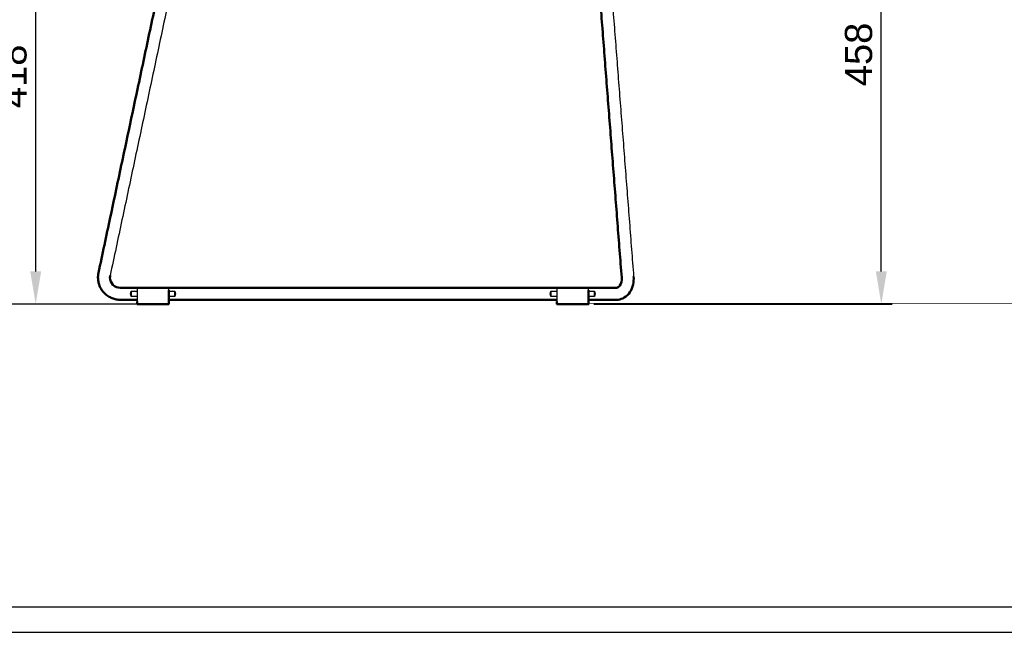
# Model space of a CAD drawing. Header units: millimetres. Extents: x 575 to 3338, y 46 to 2000.
# Tile 2 of 15: x 1052 to 1956, y 46 to 608. Entities that reach past the tile are written whole.
import ezdxf

# ---------------------------------------------------------------- set-up
doc = ezdxf.new("R2010")
doc.units = ezdxf.units.MM
for name, color, linetype, true_color in [('Livello 01', 18, 'Continuous', 0x000000), ('Livello 1', 250, 'Continuous', 0x141618), ('Make2D$Visibile$Curve', 18, 'Continuous', 0x000000)]:
    doc.layers.add(name, color=color, linetype=linetype, true_color=true_color)
doc.layers.add('Make2D$Visibile$CurveSilhouetteScena', color=18, linetype='Continuous', lineweight=50, true_color=0x000000)
doc.styles.add('Predefinito', font='arial.ttf')
doc.dimstyles.new('Predefinito', dxfattribs={"dimscale": 10, "dimtxt": 2.5, "dimasz": 3, "dimexe": 1, "dimexo": 0.5, "dimgap": 0.8, "dimtad": 1, "dimtoh": 1, "dimzin": 1, "dimdsep": 46, "dimtxsty": 'Predefinito', "dimcen": 2.5, "dimadec": 1, "dimazin": 1, "dimtfac": 1, "dimtdec": 4, "dimtix": 1, "dimtofl": 0, "dimtmove": 1, "dimatfit": 3, "dimfxl": 1, "dimtolj": 1, "dimtzin": 1, "dimarcsym": 0})

# ---------------------------------------------------------------- blocks, each defined once
blk = doc.blocks.new('*D2')
at = {"layer": 'Defpoints', "color": 0}
for p in [(1066.66, 765.42), (1186.97, 765.42), (1159.84, 347.22)]:
    blk.add_point(p, dxfattribs=at)
at = {"layer": 'Livello 01', "color": 0, "lineweight": -2}
for p, q in [((1181.97, 765.42), (1056.66, 765.42)), ((1066.66, 377.22), (1066.66, 735.42)), ((1154.84, 347.22), (1056.66, 347.22))]:
    blk.add_line(p, q, dxfattribs=at)
at = {"layer": 'Livello 01', "color": 0}
for points in [[(1071.66, 735.42), (1061.66, 735.42), (1066.66, 765.42)], [(1061.66, 377.22), (1071.66, 377.22), (1066.66, 347.22)]]:
    blk.add_solid(points, dxfattribs=at)
at = {"layer": 'Livello 01', "color": 0, "insert": (1045.9, 556.32), "char_height": 25, "attachment_point": 5, "rotation": 90, "style": 'Predefinito'}
blk.add_mtext('\\A1;418', dxfattribs=at)
blk = doc.blocks.new('*D4')
at = {"layer": 'Defpoints', "color": 0}
for p in [(1554.29, 805.71), (1843.14, 805.71), (1574.28, 347.22)]:
    blk.add_point(p, dxfattribs=at)
at = {"layer": 'Livello 01', "color": 0, "lineweight": -2}
for p, q in [((1559.29, 805.71), (1853.14, 805.71)), ((1843.14, 377.22), (1843.14, 775.71)), ((1579.28, 347.22), (1853.14, 347.22))]:
    blk.add_line(p, q, dxfattribs=at)
at = {"layer": 'Livello 01', "color": 0}
for points in [[(1848.14, 775.71), (1838.14, 775.71), (1843.14, 805.71)], [(1838.14, 377.22), (1848.14, 377.22), (1843.14, 347.22)]]:
    blk.add_solid(points, dxfattribs=at)
at = {"layer": 'Livello 01', "color": 0, "insert": (1822.38, 576.46), "char_height": 25, "attachment_point": 5, "rotation": 90, "style": 'Predefinito'}
blk.add_mtext('\\A1;458', dxfattribs=at)
blk = doc.blocks.new('*D5')
at = {"layer": 'Defpoints', "color": 0}
for p in [(979.37, 1151.08), (1070.21, 1151.08), (1188.84, 347.22)]:
    blk.add_point(p, dxfattribs=at)
at = {"layer": 'Livello 01', "color": 0, "lineweight": -2}
for p, q in [((1065.21, 1151.08), (969.37, 1151.08)), ((979.37, 377.22), (979.37, 1121.08)), ((1183.84, 347.22), (969.37, 347.22))]:
    blk.add_line(p, q, dxfattribs=at)
at = {"layer": 'Livello 01', "color": 0}
for points in [[(984.37, 1121.08), (974.37, 1121.08), (979.37, 1151.08)], [(974.37, 377.22), (984.37, 377.22), (979.37, 347.22)]]:
    blk.add_solid(points, dxfattribs=at)
at = {"layer": 'Livello 01', "color": 0, "insert": (958.6, 749.15), "char_height": 25, "attachment_point": 5, "rotation": 90, "style": 'Predefinito'}
blk.add_mtext('\\A1;804', dxfattribs=at)

msp = doc.modelspace()

# ---------------------------------------------------------------- linework, layer by layer
at = {"layer": 'Livello 01'}
msp.add_lwpolyline([(574.57, 45.99), (3337.61, 45.99), (3337.61, 2000.34), (574.57, 2000.34)], close=True, dxfattribs=at)
at = {"layer": 'Livello 1'}
msp.add_line((1996.26, 69.01), (590.15, 69.01), dxfattribs=at)
at = {"layer": 'Make2D$Visibile$Curve', "color": 252, "true_color": 0x96918c}
for points, degree in [([(1124.29, 375.95), (1167.61, 579.76), (1210.93, 783.58)], 2), ([(1604.75, 371.64), (1589.24, 571.95), (1573.72, 772.26)], 2), ([(1144.34, 362.22), (1367.06, 362.22), (1589.78, 362.22)], 2), ([(1599.67, 362.22), (1599.75, 362.22), (1599.84, 362.22)], 2), ([(1599.94, 362.22), (1600.02, 362.22), (1600.1, 362.23), (1600.18, 362.24)], 3), ([(1159.84, 351.22), (1152.09, 351.22), (1144.34, 351.22)], 2), ([(1545.29, 351.22), (1367.07, 351.22), (1188.86, 351.22)], 2), ([(1589.78, 351.22), (1582.03, 351.22), (1574.28, 351.22)], 2), ([(1599.84, 351.22), (1599.75, 351.22), (1599.67, 351.22)], 2)]:
    msp.add_open_spline(points, degree=degree, dxfattribs=at)
at = {"layer": 'Make2D$Visibile$Curve', "color": 252, "lineweight": -3, "true_color": 0x96918c}
for points, degree in [([(1221.69, 781.29), (1178.37, 577.48), (1135.05, 373.66)], 2), ([(1584.69, 773.11), (1600.2, 572.8), (1615.72, 372.49)], 2), ([(1154.34, 354.22), (1153.92, 355.05), (1153.57, 356.72), (1153.92, 358.38), (1154.34, 359.22)], 3), ([(1154.34, 359.22), (1157.12, 359.22), (1159.89, 359.22)], 2), ([(1154.34, 359.22), (1154.34, 356.72), (1154.34, 354.22)], 2), ([(1159.84, 354.22), (1157.09, 354.22), (1154.34, 354.22)], 2), ([(1194.34, 354.22), (1191.6, 354.22), (1188.85, 354.22)], 2), ([(1188.9, 359.22), (1191.62, 359.22), (1194.34, 359.22)], 2), ([(1194.34, 354.22), (1194.34, 356.72), (1194.34, 359.22)], 2), ([(1194.34, 359.22), (1194.77, 358.38), (1195.12, 356.72), (1194.77, 355.05), (1194.34, 354.22)], 3), ([(1539.78, 354.22), (1539.35, 355.05), (1539, 356.72), (1539.35, 358.38), (1539.78, 359.22)], 3), ([(1539.78, 359.22), (1542.55, 359.22), (1545.33, 359.22)], 2), ([(1539.78, 359.22), (1539.78, 356.72), (1539.78, 354.22)], 2), ([(1545.28, 354.22), (1542.53, 354.22), (1539.78, 354.22)], 2), ([(1574.28, 359.22), (1577.03, 359.22), (1579.78, 359.22)], 2), ([(1579.78, 354.22), (1577.03, 354.22), (1574.29, 354.22)], 2), ([(1579.78, 354.22), (1579.78, 356.72), (1579.78, 359.22)], 2), ([(1579.78, 359.22), (1580.2, 358.38), (1580.55, 356.72), (1580.2, 355.05), (1579.78, 354.22)], 3)]:
    msp.add_open_spline(points, degree=degree, dxfattribs=at)
at = {"layer": 'Make2D$Visibile$Curve', "color": 252, "true_color": 0x96918c}
for points, weights in [([(1123.84, 371.7), (1123.84, 373.84), (1124.29, 375.95)], [1, 0.994537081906, 1]), ([(1144.34, 351.23), (1123.84, 351.23), (1123.84, 371.7)], [1, 0.707106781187, 1]), ([(1599.67, 362.22), (1595.42, 362.22), (1589.78, 362.22)], [1, 0.865095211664, 0.854463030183]), ([(1599.67, 351.22), (1595.42, 351.22), (1589.78, 351.22)], [1, 0.865095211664, 0.854463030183])]:
    msp.add_rational_spline(points, weights, degree=2, dxfattribs=at)
for points, knots in [([(1135.05, 373.66), (1134.91, 373.02), (1134.84, 372.36), (1134.84, 371.7), (1134.84, 369.19), (1135.84, 366.78), (1137.62, 365), (1139.41, 363.21), (1141.82, 362.22), (1144.34, 362.22)], [13.286314, 13.286314, 13.286314, 13.286314, 15.319145, 15.319145, 15.319145, 22.977338, 22.977338, 22.977338, 30.63829, 30.63829, 30.63829, 30.63829]), ([(1600.22, 362.24), (1601.14, 362.36), (1602.15, 362.86), (1603.16, 364.41), (1604.28, 366.11), (1604.97, 368.78), (1604.75, 371.64)], [18.090116, 18.090116, 18.090116, 18.090116, 25.807659, 25.807659, 25.807659, 34.566804, 34.566804, 34.566804, 34.566804]), ([(1615.72, 372.49), (1615.9, 370.08), (1615.75, 367.67), (1615.24, 365.37), (1614.69, 362.82), (1613.72, 360.44), (1612.35, 358.36), (1610.94, 356.21), (1609.12, 354.43), (1606.98, 353.18), (1605.33, 352.21), (1603.53, 351.58), (1601.65, 351.34)], [0, 0, 0, 0, 7.27605, 7.27605, 7.27605, 15.336702, 15.336702, 15.336702, 23.716855, 23.716855, 23.716855, 30.176532, 30.176532, 30.176532, 30.176532]), ([(1601.65, 351.34), (1601.21, 351.28), (1600.78, 351.24), (1600.34, 351.23), (1600.17, 351.22), (1600, 351.22), (1599.84, 351.22)], [0, 0, 0, 0, 1.484557, 1.484557, 1.484557, 2.059217, 2.059217, 2.059217, 2.059217])]:
    msp.add_open_spline(points, degree=3, knots=knots, dxfattribs=at)
at = {"layer": 'Make2D$Visibile$Curve', "color": 49, "lineweight": -3, "true_color": 0x464646}
for points in [[(1188.84, 361.72), (1174.34, 361.72), (1159.84, 361.72)], [(1574.28, 361.72), (1559.78, 361.72), (1545.28, 361.72)], [(1159.84, 360.09), (1159.84, 354.84), (1159.84, 349.59)], [(1545.28, 360.09), (1545.28, 354.84), (1545.28, 349.59)]]:
    msp.add_open_spline(points, degree=2, dxfattribs=at)
for points in [[(1159.84, 361.72), (1159.84, 361.72), (1159.84, 360.09)], [(1188.84, 360.09), (1188.84, 361.72), (1188.84, 361.72)], [(1545.28, 361.72), (1545.28, 361.72), (1545.28, 360.09)], [(1574.28, 360.09), (1574.28, 361.72), (1574.28, 361.72)]]:
    msp.add_rational_spline(points, [1, 0.769423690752, 1], degree=2, dxfattribs=at)
at = {"layer": 'Make2D$Visibile$Curve', "color": 49, "true_color": 0x464646}
for points in [[(1188.84, 349.59), (1188.84, 354.84), (1188.84, 360.09)], [(1574.28, 349.59), (1574.28, 354.84), (1574.28, 360.09)], [(1188.84, 347.22), (1174.34, 347.22), (1159.84, 347.22)], [(1574.28, 347.22), (1559.78, 347.22), (1545.28, 347.22)]]:
    msp.add_open_spline(points, degree=2, dxfattribs=at)
for points in [[(1159.84, 349.59), (1159.84, 348.66), (1159.84, 347.94), (1159.84, 347.22), (1159.84, 347.22)], [(1188.84, 347.22), (1188.84, 347.22), (1188.84, 347.94), (1188.84, 348.66), (1188.84, 349.59)], [(1545.28, 349.59), (1545.28, 348.66), (1545.28, 347.94), (1545.28, 347.22), (1545.28, 347.22)], [(1574.28, 347.22), (1574.28, 347.22), (1574.28, 347.94), (1574.28, 348.66), (1574.28, 349.59)]]:
    msp.add_rational_spline(points, [1, 0.905190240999, 1, 0.905190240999, 1], degree=2, knots=[-3.511754, -3.511754, -3.511754, -1.755877, -1.755877, 0, 0, 0], dxfattribs=at)
at = {"layer": 'Make2D$Visibile$CurveSilhouetteScena', "color": 252, "true_color": 0x96918c}
for points, degree in [([(1124.29, 375.95), (1167.61, 579.76), (1210.93, 783.58)], 2), ([(1604.75, 371.64), (1589.24, 571.95), (1573.72, 772.26)], 2), ([(1144.34, 362.22), (1367.06, 362.22), (1589.78, 362.22)], 2), ([(1599.67, 362.22), (1599.75, 362.22), (1599.84, 362.22)], 2), ([(1599.94, 362.22), (1600.02, 362.22), (1600.1, 362.23), (1600.18, 362.24)], 3), ([(1159.84, 351.22), (1152.09, 351.22), (1144.34, 351.22)], 2), ([(1545.29, 351.22), (1367.07, 351.22), (1188.86, 351.22)], 2), ([(1589.78, 351.22), (1582.03, 351.22), (1574.28, 351.22)], 2), ([(1599.84, 351.22), (1599.75, 351.22), (1599.67, 351.22)], 2)]:
    msp.add_open_spline(points, degree=degree, dxfattribs=at)
for points, weights in [([(1123.84, 371.7), (1123.84, 373.84), (1124.29, 375.95)], [1, 0.994537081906, 1]), ([(1144.34, 351.23), (1123.84, 351.23), (1123.84, 371.7)], [1, 0.707106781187, 1]), ([(1599.67, 362.22), (1595.42, 362.22), (1589.78, 362.22)], [1, 0.865095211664, 0.854463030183]), ([(1599.67, 351.22), (1595.42, 351.22), (1589.78, 351.22)], [1, 0.865095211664, 0.854463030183])]:
    msp.add_rational_spline(points, weights, degree=2, dxfattribs=at)
for points, knots in [([(1135.05, 373.66), (1134.91, 373.02), (1134.84, 372.36), (1134.84, 371.7), (1134.84, 369.19), (1135.84, 366.78), (1137.62, 365), (1139.41, 363.21), (1141.82, 362.22), (1144.34, 362.22)], [13.286314, 13.286314, 13.286314, 13.286314, 15.319145, 15.319145, 15.319145, 22.977338, 22.977338, 22.977338, 30.63829, 30.63829, 30.63829, 30.63829]), ([(1600.22, 362.24), (1601.14, 362.36), (1602.15, 362.86), (1603.16, 364.41), (1604.28, 366.11), (1604.97, 368.78), (1604.75, 371.64)], [18.090116, 18.090116, 18.090116, 18.090116, 25.807659, 25.807659, 25.807659, 34.566804, 34.566804, 34.566804, 34.566804]), ([(1615.72, 372.49), (1615.9, 370.08), (1615.75, 367.67), (1615.24, 365.37), (1614.69, 362.82), (1613.72, 360.44), (1612.35, 358.36), (1610.94, 356.21), (1609.12, 354.43), (1606.98, 353.18), (1605.33, 352.21), (1603.53, 351.58), (1601.65, 351.34)], [0, 0, 0, 0, 7.27605, 7.27605, 7.27605, 15.336702, 15.336702, 15.336702, 23.716855, 23.716855, 23.716855, 30.176532, 30.176532, 30.176532, 30.176532]), ([(1601.65, 351.34), (1601.21, 351.28), (1600.78, 351.24), (1600.34, 351.23), (1600.17, 351.22), (1600, 351.22), (1599.84, 351.22)], [0, 0, 0, 0, 1.484557, 1.484557, 1.484557, 2.059217, 2.059217, 2.059217, 2.059217])]:
    msp.add_open_spline(points, degree=3, knots=knots, dxfattribs=at)
at = {"layer": 'Make2D$Visibile$CurveSilhouetteScena', "color": 49, "true_color": 0x464646}
for points in [[(1188.84, 349.59), (1188.84, 354.84), (1188.84, 360.09)], [(1574.28, 349.59), (1574.28, 354.84), (1574.28, 360.09)], [(1188.84, 347.22), (1174.34, 347.22), (1159.84, 347.22)], [(1574.28, 347.22), (1559.78, 347.22), (1545.28, 347.22)]]:
    msp.add_open_spline(points, degree=2, dxfattribs=at)
for points in [[(1159.84, 349.59), (1159.84, 348.66), (1159.84, 347.94), (1159.84, 347.22), (1159.84, 347.22)], [(1188.84, 347.22), (1188.84, 347.22), (1188.84, 347.94), (1188.84, 348.66), (1188.84, 349.59)], [(1545.28, 349.59), (1545.28, 348.66), (1545.28, 347.94), (1545.28, 347.22), (1545.28, 347.22)], [(1574.28, 347.22), (1574.28, 347.22), (1574.28, 347.94), (1574.28, 348.66), (1574.28, 349.59)]]:
    msp.add_rational_spline(points, [1, 0.905190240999, 1, 0.905190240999, 1], degree=2, knots=[-3.511754, -3.511754, -3.511754, -1.755877, -1.755877, 0, 0, 0], dxfattribs=at)

# ---------------------------------------------------------------- dimensions: what is measured, and where the dimension line sits
at = {"layer": 'Livello 01'}
for base, p1, p2, picture, middle in [((979.37, 1151.08), (1188.84, 347.22), (1070.21, 1151.08), '*D5', (958.6, 749.15)), ((1843.14, 805.71), (1574.28, 347.22), (1554.29, 805.71), '*D4', (1822.38, 576.46)), ((1066.66, 765.42), (1159.84, 347.22), (1186.97, 765.42), '*D2', (1045.9, 556.32))]:
    dim = msp.add_linear_dim(base=base, p1=p1, p2=p2, angle=90, dimstyle='Predefinito', override={"dimscale": 10, "dimtxt": 2.5, "dimasz": 3, "dimexe": 1, "dimexo": 0.5, "dimgap": 0.8, "dimtad": 1, "dimtih": 0, "dimtoh": 0, "dimdec": 0, "dimlfac": 1, "dimzin": 1, "dimtxsty": 'Predefinito', "dimsah": 0, "dimcen": 2.5, "dimadec": 1, "dimazin": 1, "dimtix": 0, "dimtmove": 0, "dimtzin": 1}, dxfattribs=at)
    dim.commit()
    dim.dimension.update_dxf_attribs({"geometry": picture, "text_midpoint": middle})

doc.saveas('drawing.dxf')
